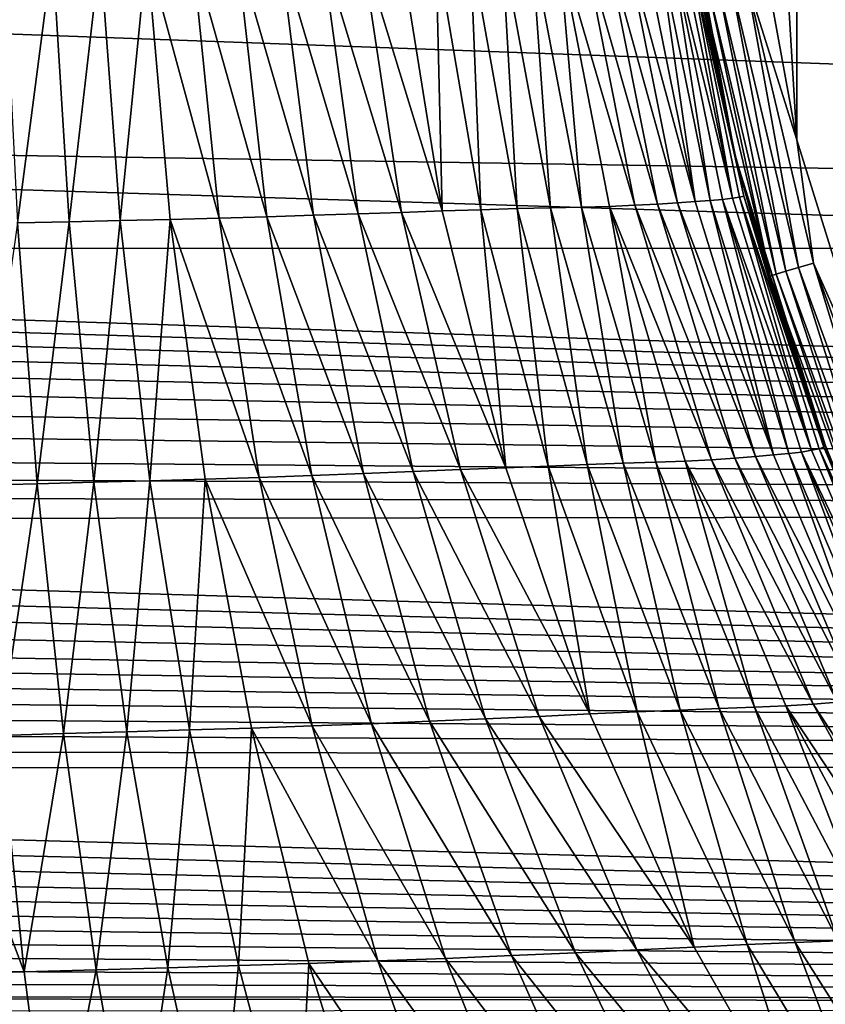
# Model space of a CAD drawing. Header units: metres. Extents: x -139 to 106, y -189 to 40.
# Tile 152 of 256: x -46.01 to -39.71, y -11.43 to -3.73. Entities that reach past the tile are written whole.
import ezdxf

# ---------------------------------------------------------------- set-up
doc = ezdxf.new("R2010")
doc.units = ezdxf.units.M
doc.layers.add('solid_153_ABGANG1_SW0003', color=7, linetype='CONTINUOUS')

msp = doc.modelspace()

# ---------------------------------------------------------------- linework, layer by layer
at = {"layer": 'solid_153_ABGANG1_SW0003'}
for points in [[(-39.933769, -4.666833, 130.062897), (-39.933842, 4.666532, 130.062897), (-40.358288, 2.350325, 130.062897)], [(-39.233192, -6.914979, 130.062897), (-39.933842, 4.666532, 130.062897), (-39.933769, -4.666833, 130.062897)], [(-39.313793, 0, 130.062897), (-39.933842, 4.666532, 130.062897), (-39.233192, -6.914979, 130.062897)], [(-39.933769, -4.666833, 130.062897), (-40.358288, 2.350325, 130.062897), (-40.35825, -2.350633, 130.062897)], [(-39.933769, -4.666833, 130.062897), (-40.35825, -2.350633, 130.062897), (-40.331642, -3.408614, 130.045853)], [(-40.679958, -3.470032, 129.691803), (-40.854626, -2.410734, 129.562897), (-40.419285, -4.786314, 129.562897)], [(-40.431225, -4.737597, 102.729401), (-40.419285, -4.786314, 129.562897), (-40.854626, -2.410734, 129.562897)], [(-40.680004, -3.565809, 102.729401), (-40.431225, -4.737597, 102.729401), (-40.854626, -2.410734, 129.562897)], [(0, -2.633311, 56.030117), (0, -5.516952, 56.838745), (-62.610016, -3.235388, 56.196281)], [(-43.339142, -3.163368, 97.284721), (-42.707603, -5.222664, 97.147598), (-43.040504, -3.15644, 97.535431)], [(-43.040504, -3.15644, 97.535431), (-42.707603, -5.222664, 97.147598), (-42.75732, -3.150853, 97.803413)], [(-42.75732, -3.150853, 97.803413), (-42.405197, -5.213046, 97.435089), (-42.49094, -3.145614, 98.087921)], [(-42.707603, -5.222664, 97.147598), (-42.405197, -5.213046, 97.435089), (-42.75732, -3.150853, 97.803413)], [(-42.49094, -3.145614, 98.087921), (-42.122925, -5.204457, 97.741913), (-42.241924, -3.14178, 98.38752)], [(-42.405197, -5.213046, 97.435089), (-42.122925, -5.204457, 97.741913), (-42.49094, -3.145614, 98.087921)], [(-42.241924, -3.14178, 98.38752), (-41.861134, -5.197664, 98.065918), (-42.010788, -3.139466, 98.700844)], [(-42.122925, -5.204457, 97.741913), (-41.861134, -5.197664, 98.065918), (-42.241924, -3.14178, 98.38752)], [(-42.010788, -3.139466, 98.700844), (-41.62006, -5.192348, 98.404968), (-41.798283, -3.136679, 99.026825)], [(-41.861134, -5.197664, 98.065918), (-41.62006, -5.192348, 98.404968), (-42.010788, -3.139466, 98.700844)], [(-41.798283, -3.136679, 99.026825), (-41.201771, -5.178477, 99.1222), (-41.60495, -3.131762, 99.364517)], [(-41.798283, -3.136679, 99.026825), (-41.400227, -5.186486, 98.757462), (-41.201771, -5.178477, 99.1222)], [(-41.62006, -5.192348, 98.404968), (-41.400227, -5.186486, 98.757462), (-41.798283, -3.136679, 99.026825)], [(-41.60495, -3.131762, 99.364517), (-41.024376, -5.168449, 99.497749), (-41.431034, -3.124941, 99.712791)], [(-41.60495, -3.131762, 99.364517), (-41.201771, -5.178477, 99.1222), (-41.024376, -5.168449, 99.497749)], [(-41.431034, -3.124941, 99.712791), (-40.867352, -5.158178, 99.882484), (-41.276508, -3.117982, 100.070297)], [(-41.431034, -3.124941, 99.712791), (-41.024376, -5.168449, 99.497749), (-40.867352, -5.158178, 99.882484)], [(-41.276508, -3.117982, 100.070297), (-40.730129, -5.149308, 100.274902), (-41.141346, -3.112443, 100.435661)], [(-41.276508, -3.117982, 100.070297), (-40.867352, -5.158178, 99.882484), (-40.730129, -5.149308, 100.274902)], [(-41.141346, -3.112443, 100.435661), (-40.730129, -5.149308, 100.274902), (-41.025768, -3.10827, 100.807625)], [(-41.025768, -3.10827, 100.807625), (-40.61261, -5.141665, 100.67379), (-40.930401, -3.10379, 101.185165)], [(-40.730129, -5.149308, 100.274902), (-40.61261, -5.141665, 100.67379), (-41.025768, -3.10827, 100.807625)], [(-40.930401, -3.10379, 101.185165), (-40.438992, -5.123353, 101.487228), (-40.856003, -3.097428, 101.567345)], [(-40.930401, -3.10379, 101.185165), (-40.515335, -5.133516, 101.078201), (-40.438992, -5.123353, 101.487228)], [(-40.61261, -5.141665, 100.67379), (-40.515335, -5.133516, 101.078201), (-40.930401, -3.10379, 101.185165)], [(-40.856003, -3.097428, 101.567345), (-40.438992, -5.123353, 101.487228), (-40.802521, -3.092736, 101.953003)], [(-40.802521, -3.092736, 101.953003), (-40.349358, -5.105825, 102.314285), (-40.770775, -3.086749, 102.340958)], [(-40.802521, -3.092736, 101.953003), (-40.383007, -5.115011, 101.89962), (-40.349358, -5.105825, 102.314285)], [(-40.438992, -5.123353, 101.487228), (-40.383007, -5.115011, 101.89962), (-40.802521, -3.092736, 101.953003)], [(-40.770775, -3.086749, 102.340958), (-40.349358, -5.105825, 102.314285), (-40.680004, -3.565809, 102.729401)], [(-46.13467, -3.213851, 95.968864), (-46.030624, -5.315302, 95.51416), (-45.756939, -3.208907, 96.063644)], [(-46.030624, -5.315302, 95.51416), (-45.626564, -5.307025, 95.611526), (-45.756939, -3.208907, 96.063644)], [(-45.756939, -3.208907, 96.063644), (-45.626564, -5.307025, 95.611526), (-45.384953, -3.2036, 96.178787)], [(-45.626564, -5.307025, 95.611526), (-45.228188, -5.298287, 95.729538), (-45.384953, -3.2036, 96.178787)], [(-45.384953, -3.2036, 96.178787), (-45.228188, -5.298287, 95.729538), (-45.01992, -3.197975, 96.314034)], [(-45.228188, -5.298287, 95.729538), (-44.83672, -5.289131, 95.868217), (-45.01992, -3.197975, 96.314034)], [(-45.01992, -3.197975, 96.314034), (-44.453354, -5.27916, 96.027847), (-44.662975, -3.191664, 96.469246)], [(-45.01992, -3.197975, 96.314034), (-44.83672, -5.289131, 95.868217), (-44.453354, -5.27916, 96.027847)], [(-44.662975, -3.191664, 96.469246), (-44.079266, -5.268223, 96.208641), (-44.315216, -3.184664, 96.644218)], [(-44.662975, -3.191664, 96.469246), (-44.453354, -5.27916, 96.027847), (-44.079266, -5.268223, 96.208641)], [(-44.315216, -3.184664, 96.644218), (-43.715916, -5.256674, 96.410828), (-43.977821, -3.177404, 96.838654)], [(-44.315216, -3.184664, 96.644218), (-44.079266, -5.268223, 96.208641), (-43.715916, -5.256674, 96.410828)], [(-43.977821, -3.177404, 96.838654), (-43.364918, -5.24539, 96.63459), (-43.652008, -3.170566, 97.052216)], [(-43.977821, -3.177404, 96.838654), (-43.715916, -5.256674, 96.410828), (-43.364918, -5.24539, 96.63459)], [(-43.652008, -3.170566, 97.052216), (-43.02816, -5.233845, 96.880394), (-43.339142, -3.163368, 97.284721)], [(-43.652008, -3.170566, 97.052216), (-43.364918, -5.24539, 96.63459), (-43.02816, -5.233845, 96.880394)], [(-43.339142, -3.163368, 97.284721), (-43.02816, -5.233845, 96.880394), (-42.707603, -5.222664, 97.147598)], [(-62.872326, -4.521774, 56.556004), (-62.610016, -3.235388, 56.196281), (0, -5.516952, 56.838745)], [(-40.630825, -3.461369, 129.812546), (-40.679958, -3.470032, 129.691803), (-40.144043, -5.73122, 129.691803)], [(-40.552563, -3.447569, 129.91626), (-40.630825, -3.461369, 129.812546), (-40.096252, -5.716911, 129.812546)], [(-40.096252, -5.716911, 129.812546), (-40.630825, -3.461369, 129.812546), (-40.144043, -5.73122, 129.691803)], [(-40.450512, -3.429574, 129.995834), (-40.552563, -3.447569, 129.91626), (-40.020119, -5.694119, 129.91626)], [(-40.020119, -5.694119, 129.91626), (-40.552563, -3.447569, 129.91626), (-40.096252, -5.716911, 129.812546)], [(-40.331642, -3.408614, 130.045853), (-40.450512, -3.429574, 129.995834), (-39.920849, -5.664399, 129.995834)], [(-39.920849, -5.664399, 129.995834), (-40.450512, -3.429574, 129.995834), (-40.020119, -5.694119, 129.91626)], [(-39.805214, -5.62978, 130.045853), (-40.331642, -3.408614, 130.045853), (-39.920849, -5.664399, 129.995834)], [(-39.933769, -4.666833, 130.062897), (-40.331642, -3.408614, 130.045853), (-39.805214, -5.62978, 130.045853)], [(-40.144043, -5.73122, 129.691803), (-40.679958, -3.470032, 129.691803), (-40.419285, -4.786314, 129.562897)], [(-40.349358, -5.105825, 102.314285), (-40.431225, -4.737597, 102.729401), (-40.680004, -3.565809, 102.729401)], [(-62.872326, -4.521774, 56.556004), (-31.581982, -5.512258, 56.837399), (-63.163868, -5.516952, 56.838745)], [(-62.872326, -4.521774, 56.556004), (0, -5.516952, 56.838745), (-31.581982, -5.512258, 56.837399)], [(-39.233192, -6.914979, 130.062897), (-39.933769, -4.666833, 130.062897), (-39.805214, -5.62978, 130.045853)], [(-40.431225, -4.737597, 102.729401), (-40.113323, -5.890499, 102.729401), (-40.419285, -4.786314, 129.562897)], [(-40.349358, -5.105825, 102.314285), (-40.113323, -5.890499, 102.729401), (-40.431225, -4.737597, 102.729401)], [(-40.144043, -5.73122, 129.691803), (-40.419285, -4.786314, 129.562897), (-39.700771, -7.0921, 129.562897)], [(-39.727512, -7.021182, 102.729401), (-39.700771, -7.0921, 129.562897), (-40.419285, -4.786314, 129.562897)], [(-40.113323, -5.890499, 102.729401), (-39.727512, -7.021182, 102.729401), (-40.419285, -4.786314, 129.562897)], [(-41.024376, -5.168449, 99.497749), (-40.258087, -7.142148, 99.602592), (-40.867352, -5.158178, 99.882484)], [(-40.867352, -5.158178, 99.882484), (-40.117989, -7.130233, 100.035339), (-40.730129, -5.149308, 100.274902)], [(-40.867352, -5.158178, 99.882484), (-40.258087, -7.142148, 99.602592), (-40.117989, -7.130233, 100.035339)], [(-40.730129, -5.149308, 100.274902), (-40.117989, -7.130233, 100.035339), (-40.61261, -5.141665, 100.67379)], [(-40.61261, -5.141665, 100.67379), (-39.997875, -7.119353, 100.474365), (-40.515335, -5.133516, 101.078201)], [(-40.117989, -7.130233, 100.035339), (-39.997875, -7.119353, 100.474365), (-40.61261, -5.141665, 100.67379)], [(-40.515335, -5.133516, 101.078201), (-39.819191, -7.093893, 101.367836), (-40.438992, -5.123353, 101.487228)], [(-40.515335, -5.133516, 101.078201), (-39.898102, -7.107721, 100.918823), (-39.819191, -7.093893, 101.367836)], [(-39.997875, -7.119353, 100.474365), (-39.898102, -7.107721, 100.918823), (-40.515335, -5.133516, 101.078201)], [(-40.438992, -5.123353, 101.487228), (-39.819191, -7.093893, 101.367836), (-40.383007, -5.115011, 101.89962)], [(-40.383007, -5.115011, 101.89962), (-39.723602, -7.069863, 102.274521), (-40.349358, -5.105825, 102.314285)], [(-40.383007, -5.115011, 101.89962), (-39.759922, -7.081945, 101.820068), (-39.723602, -7.069863, 102.274521)], [(-39.819191, -7.093893, 101.367836), (-39.759922, -7.081945, 101.820068), (-40.383007, -5.115011, 101.89962)], [(-40.349358, -5.105825, 102.314285), (-39.723602, -7.069863, 102.274521), (-40.113323, -5.890499, 102.729401)], [(-43.364918, -5.24539, 96.63459), (-42.564148, -7.245346, 96.277969), (-43.02816, -5.233845, 96.880394)], [(-43.02816, -5.233845, 96.880394), (-42.210911, -7.230224, 96.569649), (-42.707603, -5.222664, 97.147598)], [(-43.02816, -5.233845, 96.880394), (-42.564148, -7.245346, 96.277969), (-42.210911, -7.230224, 96.569649)], [(-42.707603, -5.222664, 97.147598), (-42.210911, -7.230224, 96.569649), (-42.405197, -5.213046, 97.435089)], [(-42.405197, -5.213046, 97.435089), (-41.87991, -7.21688, 96.886169), (-42.122925, -5.204457, 97.741913)], [(-42.210911, -7.230224, 96.569649), (-41.87991, -7.21688, 96.886169), (-42.405197, -5.213046, 97.435089)], [(-42.122925, -5.204457, 97.741913), (-41.574001, -7.205232, 97.226227), (-41.861134, -5.197664, 98.065918)], [(-41.87991, -7.21688, 96.886169), (-41.574001, -7.205232, 97.226227), (-42.122925, -5.204457, 97.741913)], [(-41.861134, -5.197664, 98.065918), (-41.293308, -7.195755, 97.586624), (-41.62006, -5.192348, 98.404968)], [(-41.574001, -7.205232, 97.226227), (-41.293308, -7.195755, 97.586624), (-41.861134, -5.197664, 98.065918)], [(-41.62006, -5.192348, 98.404968), (-41.037651, -7.187714, 97.964088), (-41.400227, -5.186486, 98.757462)], [(-41.293308, -7.195755, 97.586624), (-41.037651, -7.187714, 97.964088), (-41.62006, -5.192348, 98.404968)], [(-41.400227, -5.186486, 98.757462), (-40.601208, -7.168286, 98.761177), (-41.201771, -5.178477, 99.1222)], [(-41.400227, -5.186486, 98.757462), (-40.807133, -7.179067, 98.35614), (-40.601208, -7.168286, 98.761177)], [(-41.037651, -7.187714, 97.964088), (-40.807133, -7.179067, 98.35614), (-41.400227, -5.186486, 98.757462)], [(-41.201771, -5.178477, 99.1222), (-40.418724, -7.155396, 99.17733), (-41.024376, -5.168449, 99.497749)], [(-41.201771, -5.178477, 99.1222), (-40.601208, -7.168286, 98.761177), (-40.418724, -7.155396, 99.17733)], [(-41.024376, -5.168449, 99.497749), (-40.418724, -7.155396, 99.17733), (-40.258087, -7.142148, 99.602592)], [(-46.030624, -5.315302, 95.51416), (-45.875389, -7.355177, 94.838394), (-45.626564, -5.307025, 95.611526)], [(-45.875389, -7.355177, 94.838394), (-45.432049, -7.343916, 94.939362), (-45.626564, -5.307025, 95.611526)], [(-45.626564, -5.307025, 95.611526), (-45.432049, -7.343916, 94.939362), (-45.228188, -5.298287, 95.729538)], [(-45.432049, -7.343916, 94.939362), (-44.994301, -7.332075, 95.061394), (-45.228188, -5.298287, 95.729538)], [(-45.228188, -5.298287, 95.729538), (-44.994301, -7.332075, 95.061394), (-44.83672, -5.289131, 95.868217)], [(-44.994301, -7.332075, 95.061394), (-44.563393, -7.319706, 95.204948), (-44.83672, -5.289131, 95.868217)], [(-44.83672, -5.289131, 95.868217), (-44.140594, -7.306393, 95.370918), (-44.453354, -5.27916, 96.027847)], [(-44.83672, -5.289131, 95.868217), (-44.563393, -7.319706, 95.204948), (-44.140594, -7.306393, 95.370918)], [(-44.453354, -5.27916, 96.027847), (-43.727203, -7.291839, 95.56015), (-44.079266, -5.268223, 96.208641)], [(-44.453354, -5.27916, 96.027847), (-44.140594, -7.306393, 95.370918), (-43.727203, -7.291839, 95.56015)], [(-44.079266, -5.268223, 96.208641), (-43.325111, -7.27633, 95.773666), (-43.715916, -5.256674, 96.410828)], [(-44.079266, -5.268223, 96.208641), (-43.727203, -7.291839, 95.56015), (-43.325111, -7.27633, 95.773666)], [(-43.715916, -5.256674, 96.410828), (-42.93655, -7.260923, 96.012489), (-43.364918, -5.24539, 96.63459)], [(-43.715916, -5.256674, 96.410828), (-43.325111, -7.27633, 95.773666), (-42.93655, -7.260923, 96.012489)], [(-43.364918, -5.24539, 96.63459), (-42.93655, -7.260923, 96.012489), (-42.564148, -7.245346, 96.277969)], [(-46.322971, -7.366571, 94.757874), (-45.875389, -7.355177, 94.838394), (-46.030624, -5.315302, 95.51416)], [(-63.215137, -5.650361, 56.877533), (-63.163868, -5.516952, 56.838745), (0, -7.576351, 57.553345)], [(0, -7.576351, 57.553345), (-63.163868, -5.516952, 56.838745), (-31.581982, -5.512258, 56.837399)], [(-63.274529, -5.797445, 56.921467), (-63.215137, -5.650361, 56.877533), (0, -7.576351, 57.553345)], [(-40.020119, -5.694119, 129.91626), (-40.096252, -5.716911, 129.812546), (-39.30344, -7.895142, 129.812546)], [(-39.920849, -5.664399, 129.995834), (-40.020119, -5.694119, 129.91626), (-39.230469, -7.863666, 129.91626)], [(-39.230469, -7.863666, 129.91626), (-40.020119, -5.694119, 129.91626), (-39.30344, -7.895142, 129.812546)], [(-39.805214, -5.62978, 130.045853), (-39.920849, -5.664399, 129.995834), (-39.135319, -7.822622, 129.995834)], [(-39.135319, -7.822622, 129.995834), (-39.920849, -5.664399, 129.995834), (-39.230469, -7.863666, 129.91626)], [(-39.024487, -7.774814, 130.045853), (-39.805214, -5.62978, 130.045853), (-39.135319, -7.822622, 129.995834)], [(-39.233192, -6.914979, 130.062897), (-39.805214, -5.62978, 130.045853), (-39.024487, -7.774814, 130.045853)], [(-40.096252, -5.716911, 129.812546), (-40.144043, -5.73122, 129.691803), (-39.349247, -7.914902, 129.691803)], [(-39.349247, -7.914902, 129.691803), (-40.144043, -5.73122, 129.691803), (-39.700771, -7.0921, 129.562897)], [(-39.30344, -7.895142, 129.812546), (-40.096252, -5.716911, 129.812546), (-39.349247, -7.914902, 129.691803)], [(-63.343052, -5.958655, 56.971035), (-63.274529, -5.797445, 56.921467), (0, -7.576351, 57.553345)], [(-39.723602, -7.069863, 102.274521), (-39.727512, -7.021182, 102.729401), (-40.113323, -5.890499, 102.729401)], [(-63.42308, -6.135748, 57.02721), (-63.343052, -5.958655, 56.971035), (0, -7.576351, 57.553345)], [(-63.51672, -6.330577, 57.091114), (-63.42308, -6.135748, 57.02721), (0, -7.576351, 57.553345)], [(-63.627232, -6.545257, 57.164104), (-63.51672, -6.330577, 57.091114), (0, -7.576351, 57.553345)], [(-63.758633, -6.781822, 57.2477), (-63.627232, -6.545257, 57.164104), (0, -7.576351, 57.553345)], [(-63.915352, -7.042501, 57.343712), (-63.758633, -6.781822, 57.2477), (0, -7.576351, 57.553345)], [(-64.036316, -7.230945, 57.415695), (-63.915352, -7.042501, 57.343712), (0, -7.576351, 57.553345)], [(-39.819191, -7.093893, 101.367836), (-39.001167, -8.987298, 101.209831), (-39.759922, -7.081945, 101.820068)], [(-39.759922, -7.081945, 101.820068), (-38.898594, -8.957296, 102.221878), (-39.723602, -7.069863, 102.274521)], [(-39.759922, -7.081945, 101.820068), (-38.938168, -8.971848, 101.714775), (-38.898594, -8.957296, 102.221878)], [(-39.001167, -8.987298, 101.209831), (-38.938168, -8.971848, 101.714775), (-39.759922, -7.081945, 101.820068)], [(-39.727512, -7.021182, 102.729401), (-39.274918, -8.126727, 102.729401), (-39.700771, -7.0921, 129.562897)], [(-39.723602, -7.069863, 102.274521), (-39.274918, -8.126727, 102.729401), (-39.727512, -7.021182, 102.729401)], [(-39.723602, -7.069863, 102.274521), (-38.898594, -8.957296, 102.221878), (-39.274918, -8.126727, 102.729401)], [(-40.601208, -7.168286, 98.761177), (-39.617561, -9.063491, 98.753242), (-40.418724, -7.155396, 99.17733)], [(-40.418724, -7.155396, 99.17733), (-39.45237, -9.04773, 99.232124), (-40.258087, -7.142148, 99.602592)], [(-40.418724, -7.155396, 99.17733), (-39.617561, -9.063491, 98.753242), (-39.45237, -9.04773, 99.232124)], [(-40.258087, -7.142148, 99.602592), (-39.308769, -9.033178, 99.718246), (-40.117989, -7.130233, 100.035339)], [(-40.258087, -7.142148, 99.602592), (-39.45237, -9.04773, 99.232124), (-39.308769, -9.033178, 99.718246)], [(-40.117989, -7.130233, 100.035339), (-39.308769, -9.033178, 99.718246), (-39.997875, -7.119353, 100.474365)], [(-39.997875, -7.119353, 100.474365), (-39.185619, -9.019405, 100.210419), (-39.898102, -7.107721, 100.918823)], [(-39.308769, -9.033178, 99.718246), (-39.185619, -9.019405, 100.210419), (-39.997875, -7.119353, 100.474365)], [(-39.898102, -7.107721, 100.918823), (-39.001167, -8.987298, 101.209831), (-39.819191, -7.093893, 101.367836)], [(-39.898102, -7.107721, 100.918823), (-39.082993, -9.004577, 100.707893), (-39.001167, -8.987298, 101.209831)], [(-39.185619, -9.019405, 100.210419), (-39.082993, -9.004577, 100.707893), (-39.898102, -7.107721, 100.918823)], [(-64.172356, -7.43199, 57.494911), (-64.036316, -7.230945, 57.415695), (0, -7.576351, 57.553345)], [(-42.564148, -7.245346, 96.277969), (-41.552677, -9.155978, 95.804764), (-42.210911, -7.230224, 96.569649)], [(-42.210911, -7.230224, 96.569649), (-41.552677, -9.155978, 95.804764), (-41.87991, -7.21688, 96.886169)], [(-41.87991, -7.21688, 96.886169), (-41.18388, -9.139338, 96.159637), (-41.574001, -7.205232, 97.226227)], [(-41.552677, -9.155978, 95.804764), (-41.18388, -9.139338, 96.159637), (-41.87991, -7.21688, 96.886169)], [(-41.574001, -7.205232, 97.226227), (-40.846783, -9.125035, 96.543633), (-41.293308, -7.195755, 97.586624)], [(-41.18388, -9.139338, 96.159637), (-40.846783, -9.125035, 96.543633), (-41.574001, -7.205232, 97.226227)], [(-41.293308, -7.195755, 97.586624), (-40.541225, -9.113262, 96.952194), (-41.037651, -7.187714, 97.964088)], [(-40.846783, -9.125035, 96.543633), (-40.541225, -9.113262, 96.952194), (-41.293308, -7.195755, 97.586624)], [(-41.037651, -7.187714, 97.964088), (-40.266521, -9.102892, 97.380547), (-40.807133, -7.179067, 98.35614)], [(-40.541225, -9.113262, 96.952194), (-40.266521, -9.102892, 97.380547), (-41.037651, -7.187714, 97.964088)], [(-40.807133, -7.179067, 98.35614), (-39.806572, -9.078772, 98.283379), (-40.601208, -7.168286, 98.761177)], [(-40.807133, -7.179067, 98.35614), (-40.022141, -9.09188, 97.825005), (-39.806572, -9.078772, 98.283379)], [(-40.266521, -9.102892, 97.380547), (-40.022141, -9.09188, 97.825005), (-40.807133, -7.179067, 98.35614)], [(-40.601208, -7.168286, 98.761177), (-39.806572, -9.078772, 98.283379), (-39.617561, -9.063491, 98.753242)], [(-44.563393, -7.319706, 95.204948), (-43.726089, -9.249627, 94.502716), (-44.140594, -7.306393, 95.370918)], [(-44.140594, -7.306393, 95.370918), (-43.260593, -9.231892, 94.702789), (-43.727203, -7.291839, 95.56015)], [(-44.140594, -7.306393, 95.370918), (-43.726089, -9.249627, 94.502716), (-43.260593, -9.231892, 94.702789)], [(-43.727203, -7.291839, 95.56015), (-42.80714, -9.212872, 94.931015), (-43.325111, -7.27633, 95.773666)], [(-43.727203, -7.291839, 95.56015), (-43.260593, -9.231892, 94.702789), (-42.80714, -9.212872, 94.931015)], [(-43.325111, -7.27633, 95.773666), (-42.368809, -9.193784, 95.189537), (-42.93655, -7.260923, 96.012489)], [(-43.325111, -7.27633, 95.773666), (-42.80714, -9.212872, 94.931015), (-42.368809, -9.193784, 95.189537)], [(-42.93655, -7.260923, 96.012489), (-41.949181, -9.174607, 95.48085), (-42.564148, -7.245346, 96.277969)], [(-42.93655, -7.260923, 96.012489), (-42.368809, -9.193784, 95.189537), (-41.949181, -9.174607, 95.48085)], [(-42.564148, -7.245346, 96.277969), (-41.949181, -9.174607, 95.48085), (-41.552677, -9.155978, 95.804764)], [(-46.322971, -7.366571, 94.757874), (-46.169159, -9.322999, 93.861877), (-45.875389, -7.355177, 94.838394)], [(-46.169159, -9.322999, 93.861877), (-45.669655, -9.309278, 93.946739), (-45.875389, -7.355177, 94.838394)], [(-45.875389, -7.355177, 94.838394), (-45.669655, -9.309278, 93.946739), (-45.432049, -7.343916, 94.939362)], [(-45.669655, -9.309278, 93.946739), (-45.174259, -9.295505, 94.052071), (-45.432049, -7.343916, 94.939362)], [(-45.432049, -7.343916, 94.939362), (-45.174259, -9.295505, 94.052071), (-44.994301, -7.332075, 95.061394)], [(-45.174259, -9.295505, 94.052071), (-44.684338, -9.281008, 94.179047), (-44.994301, -7.332075, 95.061394)], [(-44.994301, -7.332075, 95.061394), (-44.684338, -9.281008, 94.179047), (-44.563393, -7.319706, 95.204948)], [(-44.684338, -9.281008, 94.179047), (-44.201157, -9.26586, 94.328712), (-44.563393, -7.319706, 95.204948)], [(-44.563393, -7.319706, 95.204948), (-44.201157, -9.26586, 94.328712), (-43.726089, -9.249627, 94.502716)], [(-64.325989, -7.646528, 57.582226), (-64.172356, -7.43199, 57.494911), (0, -7.576351, 57.553345)], [(-64.325989, -7.646528, 57.582226), (0, -7.576351, 57.553345), (0, -9.545747, 58.487827)], [(-64.454033, -7.816752, 57.65358), (-64.325989, -7.646528, 57.582226), (0, -9.545747, 58.487827)], [(-64.594658, -7.995711, 57.730598), (-64.454033, -7.816752, 57.65358), (0, -9.545747, 58.487827)], [(-64.749329, -8.183618, 57.813705), (-64.594658, -7.995711, 57.730598), (0, -9.545747, 58.487827)], [(-64.919792, -8.381283, 57.903641), (-64.749329, -8.183618, 57.813705), (0, -9.545747, 58.487827)], [(-65.067802, -8.545404, 57.980293), (-64.919792, -8.381283, 57.903641), (0, -9.545747, 58.487827)], [(-65.227249, -8.714878, 58.061359), (-65.067802, -8.545404, 57.980293), (0, -9.545747, 58.487827)], [(-65.397202, -8.888597, 58.1465), (-65.227249, -8.714878, 58.061359), (0, -9.545747, 58.487827)], [(-65.576004, -9.063343, 58.234261), (-65.397202, -8.888597, 58.1465), (0, -9.545747, 58.487827)], [(-65.764076, -9.239759, 58.32505), (-65.576004, -9.063343, 58.234261), (0, -9.545747, 58.487827)], [(-40.022141, -9.09188, 97.825005), (-38.824707, -10.889244, 97.692749), (-39.806572, -9.078772, 98.283379)], [(-39.806572, -9.078772, 98.283379), (-38.628082, -10.872168, 98.228989), (-39.617561, -9.063491, 98.753242)], [(-39.806572, -9.078772, 98.283379), (-38.824707, -10.889244, 97.692749), (-38.628082, -10.872168, 98.228989)], [(-41.949181, -9.174607, 95.48085), (-40.737583, -10.978573, 94.859505), (-41.552677, -9.155978, 95.804764)], [(-41.552677, -9.155978, 95.804764), (-40.737583, -10.978573, 94.859505), (-41.18388, -9.139338, 96.159637)], [(-41.18388, -9.139338, 96.159637), (-40.322147, -10.959167, 95.261612), (-40.846783, -9.125035, 96.543633)], [(-40.737583, -10.978573, 94.859505), (-40.322147, -10.959167, 95.261612), (-41.18388, -9.139338, 96.159637)], [(-40.846783, -9.125035, 96.543633), (-39.946659, -10.942719, 95.699814), (-40.541225, -9.113262, 96.952194)], [(-40.322147, -10.959167, 95.261612), (-39.946659, -10.942719, 95.699814), (-40.846783, -9.125035, 96.543633)], [(-40.541225, -9.113262, 96.952194), (-39.610641, -10.929141, 96.16787), (-40.266521, -9.102892, 97.380547)], [(-39.946659, -10.942719, 95.699814), (-39.610641, -10.929141, 96.16787), (-40.541225, -9.113262, 96.952194)], [(-40.266521, -9.102892, 97.380547), (-39.31279, -10.916951, 96.659172), (-40.022141, -9.09188, 97.825005)], [(-39.610641, -10.929141, 96.16787), (-39.31279, -10.916951, 96.659172), (-40.266521, -9.102892, 97.380547)], [(-40.022141, -9.09188, 97.825005), (-39.051731, -10.904111, 97.168442), (-38.824707, -10.889244, 97.692749)], [(-39.31279, -10.916951, 96.659172), (-39.051731, -10.904111, 97.168442), (-40.022141, -9.09188, 97.825005)], [(-43.726089, -9.249627, 94.502716), (-42.682674, -11.066737, 93.644867), (-43.260593, -9.231892, 94.702789)], [(-43.260593, -9.231892, 94.702789), (-42.165611, -11.044704, 93.890724), (-42.80714, -9.212872, 94.931015)], [(-43.260593, -9.231892, 94.702789), (-42.682674, -11.066737, 93.644867), (-42.165611, -11.044704, 93.890724)], [(-42.80714, -9.212872, 94.931015), (-41.665657, -11.022446, 94.173141), (-42.368809, -9.193784, 95.189537)], [(-42.80714, -9.212872, 94.931015), (-42.165611, -11.044704, 93.890724), (-41.665657, -11.022446, 94.173141)], [(-42.368809, -9.193784, 95.189537), (-41.187584, -11.000182, 94.496017), (-41.949181, -9.174607, 95.48085)], [(-42.368809, -9.193784, 95.189537), (-41.665657, -11.022446, 94.173141), (-41.187584, -11.000182, 94.496017)], [(-41.949181, -9.174607, 95.48085), (-41.187584, -11.000182, 94.496017), (-40.737583, -10.978573, 94.859505)], [(-65.959663, -9.415427, 58.417667), (-65.764076, -9.239759, 58.32505), (0, -9.545747, 58.487827)], [(-46.169159, -9.322999, 93.861877), (-45.978668, -11.171326, 92.760345), (-45.669655, -9.309278, 93.946739)], [(-45.978668, -11.171326, 92.760345), (-45.41486, -11.155816, 92.849754), (-45.669655, -9.309278, 93.946739)], [(-45.669655, -9.309278, 93.946739), (-45.41486, -11.155816, 92.849754), (-45.174259, -9.295505, 94.052071)], [(-45.41486, -11.155816, 92.849754), (-44.855, -11.140027, 92.959747), (-45.174259, -9.295505, 94.052071)], [(-45.174259, -9.295505, 94.052071), (-44.855, -11.140027, 92.959747), (-44.684338, -9.281008, 94.179047)], [(-44.855, -11.140027, 92.959747), (-44.300453, -11.123351, 93.09214), (-44.684338, -9.281008, 94.179047)], [(-44.684338, -9.281008, 94.179047), (-44.300453, -11.123351, 93.09214), (-44.201157, -9.26586, 94.328712)], [(-44.300453, -11.123351, 93.09214), (-43.752529, -11.105883, 93.248688), (-44.201157, -9.26586, 94.328712)], [(-44.201157, -9.26586, 94.328712), (-43.212719, -11.087185, 93.431999), (-43.726089, -9.249627, 94.502716)], [(-44.201157, -9.26586, 94.328712), (-43.752529, -11.105883, 93.248688), (-43.212719, -11.087185, 93.431999)], [(-43.726089, -9.249627, 94.502716), (-43.212719, -11.087185, 93.431999), (-42.682674, -11.066737, 93.644867)], [(-46.671516, -9.337094, 93.796753), (-45.978668, -11.171326, 92.760345), (-46.169159, -9.322999, 93.861877)], [(-46.671516, -9.337094, 93.796753), (-46.545174, -11.187046, 92.690208), (-45.978668, -11.171326, 92.760345)], [(-66.162354, -9.589815, 58.511833), (-65.959663, -9.415427, 58.417667), (0, -9.545747, 58.487827)], [(-66.162354, -9.589815, 58.511833), (0, -9.545747, 58.487827), (0, -11.401745, 59.631088)], [(-66.372131, -9.76278, 58.607456), (-66.162354, -9.589815, 58.511833), (0, -11.401745, 59.631088)], [(-66.58847, -9.93355, 58.704067), (-66.372131, -9.76278, 58.607456), (0, -11.401745, 59.631088)], [(-66.811539, -10.10233, 58.80175), (-66.58847, -9.93355, 58.704067), (0, -11.401745, 59.631088)], [(-67.041351, -10.268714, 58.900211), (-66.811539, -10.10233, 58.80175), (0, -11.401745, 59.631088)], [(-67.277977, -10.43284, 58.999485), (-67.041351, -10.268714, 58.900211), (0, -11.401745, 59.631088)], [(-67.521065, -10.594182, 59.099186), (-67.277977, -10.43284, 58.999485), (0, -11.401745, 59.631088)], [(-67.770462, -10.752522, 59.199104), (-67.521065, -10.594182, 59.099186), (0, -11.401745, 59.631088)], [(-68.026131, -10.90783, 59.299145), (-67.770462, -10.752522, 59.199104), (0, -11.401745, 59.631088)], [(-68.28775, -11.059659, 59.398922), (-68.026131, -10.90783, 59.299145), (0, -11.401745, 59.631088)], [(-39.946659, -10.942719, 95.699814), (-38.880035, -12.637774, 94.701508), (-39.610641, -10.929141, 96.16787)], [(-41.665657, -11.022446, 94.173141), (-40.284481, -12.701283, 93.331772), (-41.187584, -11.000182, 94.496017)], [(-41.187584, -11.000182, 94.496017), (-39.771175, -12.677304, 93.741646), (-40.737583, -10.978573, 94.859505)], [(-41.187584, -11.000182, 94.496017), (-40.284481, -12.701283, 93.331772), (-39.771175, -12.677304, 93.741646)], [(-40.737583, -10.978573, 94.859505), (-39.771175, -12.677304, 93.741646), (-40.322147, -10.959167, 95.261612)], [(-40.322147, -10.959167, 95.261612), (-39.30069, -12.655766, 94.199348), (-39.946659, -10.942719, 95.699814)], [(-39.771175, -12.677304, 93.741646), (-39.30069, -12.655766, 94.199348), (-40.322147, -10.959167, 95.261612)], [(-39.30069, -12.655766, 94.199348), (-38.880035, -12.637774, 94.701508), (-39.946659, -10.942719, 95.699814)], [(-68.555405, -11.208157, 59.498436), (-68.28775, -11.059659, 59.398922), (0, -11.401745, 59.631088)], [(-43.212719, -11.087185, 93.431999), (-41.997295, -12.775447, 92.396248), (-42.682674, -11.066737, 93.644867)], [(-42.682674, -11.066737, 93.644867), (-41.404793, -12.75093, 92.662148), (-42.165611, -11.044704, 93.890724)], [(-42.682674, -11.066737, 93.644867), (-41.997295, -12.775447, 92.396248), (-41.404793, -12.75093, 92.662148)], [(-42.165611, -11.044704, 93.890724), (-40.831795, -12.726057, 92.97213), (-41.665657, -11.022446, 94.173141)], [(-42.165611, -11.044704, 93.890724), (-41.404793, -12.75093, 92.662148), (-40.831795, -12.726057, 92.97213)], [(-41.665657, -11.022446, 94.173141), (-40.831795, -12.726057, 92.97213), (-40.284481, -12.701283, 93.331772)], [(-45.978668, -11.171326, 92.760345), (-45.752777, -12.890665, 91.466339), (-45.41486, -11.155816, 92.849754)], [(-45.752777, -12.890665, 91.466339), (-45.112713, -12.873869, 91.559952), (-45.41486, -11.155816, 92.849754)], [(-45.41486, -11.155816, 92.849754), (-45.112713, -12.873869, 91.559952), (-44.855, -11.140027, 92.959747)], [(-45.112713, -12.873869, 91.559952), (-44.476395, -12.856553, 91.674339), (-44.855, -11.140027, 92.959747)], [(-44.855, -11.140027, 92.959747), (-44.476395, -12.856553, 91.674339), (-44.300453, -11.123351, 93.09214)], [(-44.476395, -12.856553, 91.674339), (-43.845211, -12.838172, 91.812096), (-44.300453, -11.123351, 93.09214)], [(-44.300453, -11.123351, 93.09214), (-43.845211, -12.838172, 91.812096), (-43.752529, -11.105883, 93.248688)], [(-43.845211, -12.838172, 91.812096), (-43.220505, -12.818838, 91.975777), (-43.752529, -11.105883, 93.248688)], [(-43.752529, -11.105883, 93.248688), (-42.603901, -12.798128, 92.169144), (-43.212719, -11.087185, 93.431999)], [(-43.752529, -11.105883, 93.248688), (-43.220505, -12.818838, 91.975777), (-42.603901, -12.798128, 92.169144)], [(-43.212719, -11.087185, 93.431999), (-42.603901, -12.798128, 92.169144), (-41.997295, -12.775447, 92.396248)], [(-68.828827, -11.352904, 59.597309), (-68.555405, -11.208157, 59.498436), (0, -11.401745, 59.631088)], [(-46.545174, -11.187046, 92.690208), (-45.752777, -12.890665, 91.466339), (-45.978668, -11.171326, 92.760345)], [(-46.545174, -11.187046, 92.690208), (-46.395359, -12.907484, 91.391541), (-45.752777, -12.890665, 91.466339)], [(-69.108002, -11.49395, 59.695454), (-68.828827, -11.352904, 59.597309), (-0.958187, -11.450615, 59.665108)], [(-68.828827, -11.352904, 59.597309), (0, -11.401745, 59.631088), (-0.958187, -11.450615, 59.665108)]]:
    msp.add_3dface(points, dxfattribs=at)

doc.saveas('drawing.dxf')
